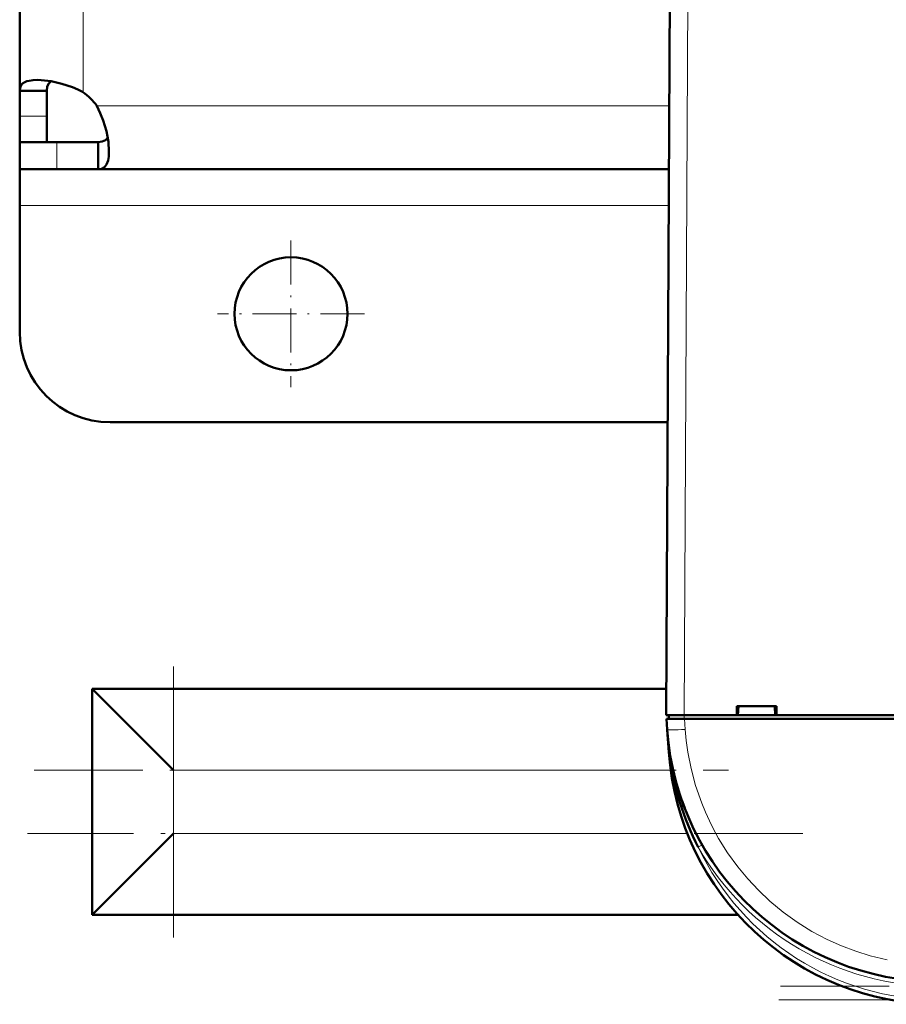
# Model space of a CAD drawing. Extents: x -2065 to 2446, y -1961 to 629.
# Tile 9 of 59: x -303 to -208, y -1624 to -1515. Entities that reach past the tile are written whole.
import ezdxf

# ---------------------------------------------------------------- set-up
doc = ezdxf.new("R2010")
doc.units = 0
doc.linetypes.add('DASHDOT', pattern=[18.5, 12, -3, 0.5, -3])

msp = doc.modelspace()

# ---------------------------------------------------------------- linework, layer by layer
at = {"color": 7, "lineweight": 50}
for p, q in [((-303.43, -1522.93), (-303.43, -1394.1)), ((-231.93, -1591.99), (-231.51, -1509.94)), ((-303.43, -1522.93), (-300.43, -1522.93)), ((-303.43, -1525.74), (-303.43, -1522.93)), ((-300.43, -1525.74), (-300.43, -1522.93)), ((-303.43, -1528.6), (-303.43, -1525.74)), ((-300.43, -1528.6), (-300.43, -1525.74)), ((-303.43, -1528.6), (-300.43, -1528.6)), ((-303.43, -1531.6), (-303.43, -1528.6)), ((-299.32, -1528.6), (-303.43, -1528.6)), ((-294.76, -1528.6), (-299.32, -1528.6)), ((-294.76, -1531.6), (-294.76, -1528.6)), ((-303.43, -1531.6), (-303.43, -1535.6)), ((-299.32, -1531.6), (-303.43, -1531.6)), ((-294.76, -1531.6), (-299.32, -1531.6)), ((-231.62, -1531.6), (-294.76, -1531.6)), ((-303.43, -1535.6), (-303.43, -1549.6)), ((-231.77, -1559.6), (-293.43, -1559.6)), ((-231.92, -1589.1), (-295.43, -1589.1)), ((-286.43, -1598.1), (-295.43, -1589.1)), ((-295.43, -1589.1), (-295.43, -1614.1)), ((-224.14, -1591.99), (-224.14, -1590.99)), ((-224.14, -1590.99), (-219.73, -1590.99)), ((-224, -1591.99), (-223.93, -1590.99)), ((-219.93, -1590.99), (-219.87, -1591.99)), ((-219.73, -1590.99), (-219.73, -1591.99)), ((-231.93, -1591.99), (-229.93, -1591.99)), ((-231.82, -1593.58), (-231.91, -1592.39)), ((-231.91, -1592.39), (-229.91, -1592.39)), ((-231.63, -1591.99), (-231.63, -1592.39)), ((-229.93, -1591.99), (-224.14, -1591.99)), ((23.04, -1592.39), (-229.91, -1592.39)), ((-224.14, -1591.99), (-224, -1591.99)), ((-224.08, -1591.99), (-219.78, -1591.99)), ((-219.87, -1591.99), (-219.73, -1591.99)), ((-219.73, -1591.99), (-100.14, -1591.99)), ((-231.82, -1593.62), (-231.65, -1596.08)), ((-229.48, -1603.29), (-229.38, -1603.52)), ((-286.43, -1605.1), (-295.43, -1614.1)), ((-223.98, -1614.1), (-295.43, -1614.1))]:
    msp.add_line(p, q, dxfattribs=at)
at = {"color": 7, "lineweight": 18}
for p, q in [((-296.43, -1523.07), (-296.43, -1394.1)), ((-229.51, -1509.94), (-229.93, -1591.99)), ((-231.58, -1524.6), (-294.9, -1524.6)), ((-303.43, -1525.74), (-300.43, -1525.74)), ((-299.32, -1531.6), (-299.32, -1528.6)), ((-231.64, -1535.6), (-303.43, -1535.6)), ((-229.94, -1592.39), (-229.94, -1591.99)), ((-229.91, -1592.39), (-229.83, -1593.58)), ((-231.65, -1596.08), (-231.6, -1596.08)), ((-231.55, -1596.45), (-231.6, -1596.08)), ((-231.44, -1598.1), (-286.43, -1598.1)), ((-286.43, -1598.1), (-286.43, -1605.1)), ((-229.59, -1605.1), (-286.43, -1605.1)), ((-228.39, -1606.6), (-228.08, -1606.42)), ((-228.08, -1606.42), (-227.96, -1606.35))]:
    msp.add_line(p, q, dxfattribs=at)
at = {"color": 7, "linetype": 'DASHDOT', "lineweight": 18, "ltscale": 0.40625}
for p, q in [((-273.43, -1539.48), (-273.43, -1555.73)), ((-265.31, -1547.6), (-281.56, -1547.6))]:
    msp.add_line(p, q, dxfattribs=at)
at = {"color": 7, "linetype": 'DASHDOT', "lineweight": 18}
for p, q in [((-286.43, -1616.6), (-286.43, -1586.6)), ((-301.83, -1598.1), (-225.04, -1598.1)), ((-216.84, -1605.1), (-302.58, -1605.1)), ((14.72, -1621.99), (-221.59, -1621.99)), ((14.51, -1623.49), (-221.38, -1623.49))]:
    msp.add_line(p, q, dxfattribs=at)
at = {"color": 7, "linetype": 'DASHDOT', "lineweight": 18, "ltscale": 0.012015}
msp.add_line((-229.94, -1591.95), (-229.94, -1592.43), dxfattribs=at)
at = {"color": 7, "lineweight": 50}
for points in [[(-301.48, -1521.72), (-301.95, -1521.75), (-302.38, -1521.81), (-302.65, -1521.88), (-302.88, -1521.98), (-303.11, -1522.13), (-303.27, -1522.32), (-303.4, -1522.6), (-303.43, -1522.93)], [(-296.43, -1523.07), (-297.01, -1522.78), (-297.6, -1522.54), (-298.79, -1522.14), (-299.97, -1521.87), (-301.07, -1521.74), (-301.48, -1521.72)], [(-299.96, -1521.87), (-300.23, -1522.11), (-300.39, -1522.46), (-300.43, -1522.93)], [(-293.56, -1529.64), (-293.63, -1528.58), (-293.85, -1527.41), (-294.21, -1526.2), (-294.52, -1525.39), (-294.9, -1524.6)], [(-294.76, -1528.6), (-294.3, -1528.55), (-293.94, -1528.4), (-293.7, -1528.13)], [(-294.76, -1531.6), (-294.37, -1531.55), (-294.06, -1531.37), (-293.83, -1531.07), (-293.66, -1530.65), (-293.58, -1530.18), (-293.56, -1529.64)]]:
    msp.add_lwpolyline(points, dxfattribs=at)
at = {"color": 7, "lineweight": 18}
msp.add_lwpolyline([(-229.83, -1593.58), (-229.72, -1594.81), (-229.54, -1596.08), (-229.18, -1597.91), (-228.68, -1599.78), (-228.01, -1601.75), (-227.6, -1602.73), (-227.16, -1603.71), (-226.67, -1604.67), (-226.15, -1605.63), (-225.14, -1607.24), (-224.02, -1608.79), (-222.92, -1610.12), (-221.74, -1611.38), (-220.49, -1612.57), (-219, -1613.8), (-217.45, -1614.91), (-215.81, -1615.93), (-214.13, -1616.82), (-212.55, -1617.52), (-210.96, -1618.12), (-209.37, -1618.61), (-207.49, -1619.06)], dxfattribs=at)
at = {"color": 7, "lineweight": 50}
msp.add_circle((-273.43, -1547.6), 6.25, dxfattribs=at)
for centre, radius, start, end in [((-300.56, -1528.72), 7, 36.0817, 53.9139), ((-293.43, -1549.6), 10, 180, 270), ((-201.9, -1591.49), 30, 184, 270), ((-201.72, -1593.99), 30, 184, 270), ((-231.59, -1596.31), 0.135, 285.2868, 317.5747), ((-201.82, -1592.75), 29.96, 187.0814, 207.5257), ((-202.08, -1591.56), 29.8, 198.5314, 203.1815), ((-201.87, -1591.48), 30.03, 205.6025, 209.691)]:
    msp.add_arc(centre, radius, start, end, dxfattribs=at)
at = {"color": 7, "lineweight": 18}
for centre, radius, start, end in [((-171.09, -1589.34), 60.88, 184.0416, 186.3583), ((-201.9, -1591.49), 30.5, 209.6942, 269.9999), ((-201.72, -1593.99), 29.5, 205.3037, 270)]:
    msp.add_arc(centre, radius, start, end, dxfattribs=at)
for centre, major_axis, ratio, start_param, end_param in [((-229.83, -1593.44), (2, 0.14), 0.069587, 3.141593, 4.707523), ((-232.04, -1596.11), (0.495, 0.076), 0.164442, 5.813966, 6.277967)]:
    msp.add_ellipse(centre, major_axis=major_axis, ratio=ratio, start_param=start_param, end_param=end_param, dxfattribs=at)

doc.saveas('drawing.dxf')
